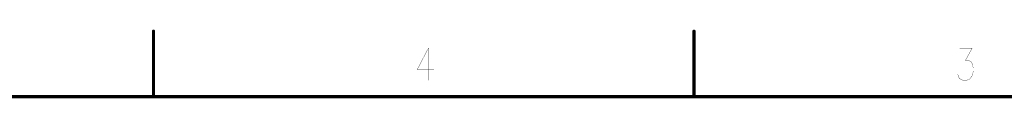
# Model space of a CAD drawing. Extents: x 2 to 38, y 2.4 to 29.6.
# Tile 73 of 93: x 12.9 to 23.2, y 28.9 to 29.6. Entities that reach past the tile are written whole.
import ezdxf

# ---------------------------------------------------------------- set-up
doc = ezdxf.new("R2010")
doc.units = 0
doc.layers.get('0').update_dxf_attribs({"linetype": 'CONTINUOUS'})
doc.layers.add('adt001026', color=1, linetype='CONTINUOUS')

# ---------------------------------------------------------------- blocks, each defined once
blk = doc.blocks.new('D247')
at = {"const_width": 0.0017}
blk.add_lwpolyline([(-0.00085, 0, 1), (0.00085, 0, 1)], format="xyb", close=True, dxfattribs=at)
blk = doc.blocks.new('D251')
at = {"const_width": 0.0171}
blk.add_lwpolyline([(-0.00855, 0, 1), (0.00855, 0, 1)], format="xyb", close=True, dxfattribs=at)

msp = doc.modelspace()

# ---------------------------------------------------------------- linework, layer by layer
at = {"layer": 'adt001026', "color": 1}
for points, const_width in [([(14.2808, 28.9246), (14.2808, 29.6095)], 0.034), ([(19.9315, 28.9246), (19.9315, 29.6095)], 0.034), ([(17.1544, 29.433), (17.0376, 29.2082)], 0.003), ([(17.1544, 29.433), (17.1544, 29.0958)], 0.003), ([(22.7117, 29.433), (22.8401, 29.433)], 0.003), ([(22.8401, 29.433), (22.77, 29.3045)], 0.003), ([(22.77, 29.3045), (22.8051, 29.3045)], 0.003), ([(22.8051, 29.3045), (22.8284, 29.2885)], 0.003), ([(22.8284, 29.2885), (22.8401, 29.2724)], 0.003), ([(22.8401, 29.2724), (22.8518, 29.2243)], 0.003), ([(17.0376, 29.2082), (17.2128, 29.2082)], 0.003), ([(22.7, 29.128), (22.6883, 29.1601)], 0.003), ([(22.8401, 29.144), (22.8167, 29.1119)], 0.003), ([(22.8518, 29.1922), (22.8401, 29.144)], 0.003), ([(22.8518, 29.2243), (22.8518, 29.1922)], 0.003), ([(22.7117, 29.1119), (22.7, 29.128)], 0.003), ([(22.7467, 29.0958), (22.7117, 29.1119)], 0.003), ([(22.7817, 29.0958), (22.7467, 29.0958)], 0.003), ([(22.8167, 29.1119), (22.7817, 29.0958)], 0.003), ([(37.3972, 28.9246), (2.637, 28.9246)], 0.034)]:
    msp.add_lwpolyline(points, dxfattribs=dict(at, const_width=const_width))

# ---------------------------------------------------------------- block references
at = {"layer": 'adt001026'}
for name, p in [('D251', (14.2808, 29.6095)), ('D251', (19.9315, 29.6095)), ('D247', (17.1544, 29.433)), ('D247', (17.1544, 29.433)), ('D247', (22.7117, 29.433)), ('D247', (22.8401, 29.433)), ('D247', (22.77, 29.3045)), ('D247', (22.8051, 29.3045)), ('D247', (22.8284, 29.2885)), ('D247', (22.8401, 29.2724)), ('D247', (17.0376, 29.2082)), ('D247', (17.2128, 29.2082)), ('D247', (22.6883, 29.1601)), ('D247', (22.8401, 29.144)), ('D247', (22.8518, 29.2243)), ('D247', (22.8518, 29.1922)), ('D247', (17.1544, 29.0958)), ('D247', (22.7, 29.128)), ('D247', (22.7117, 29.1119)), ('D247', (22.7467, 29.0958)), ('D247', (22.7817, 29.0958)), ('D247', (22.8167, 29.1119)), ('D251', (14.2808, 28.9246)), ('D251', (19.9315, 28.9246))]:
    msp.add_blockref(name, p, dxfattribs=at)

doc.saveas('drawing.dxf')
